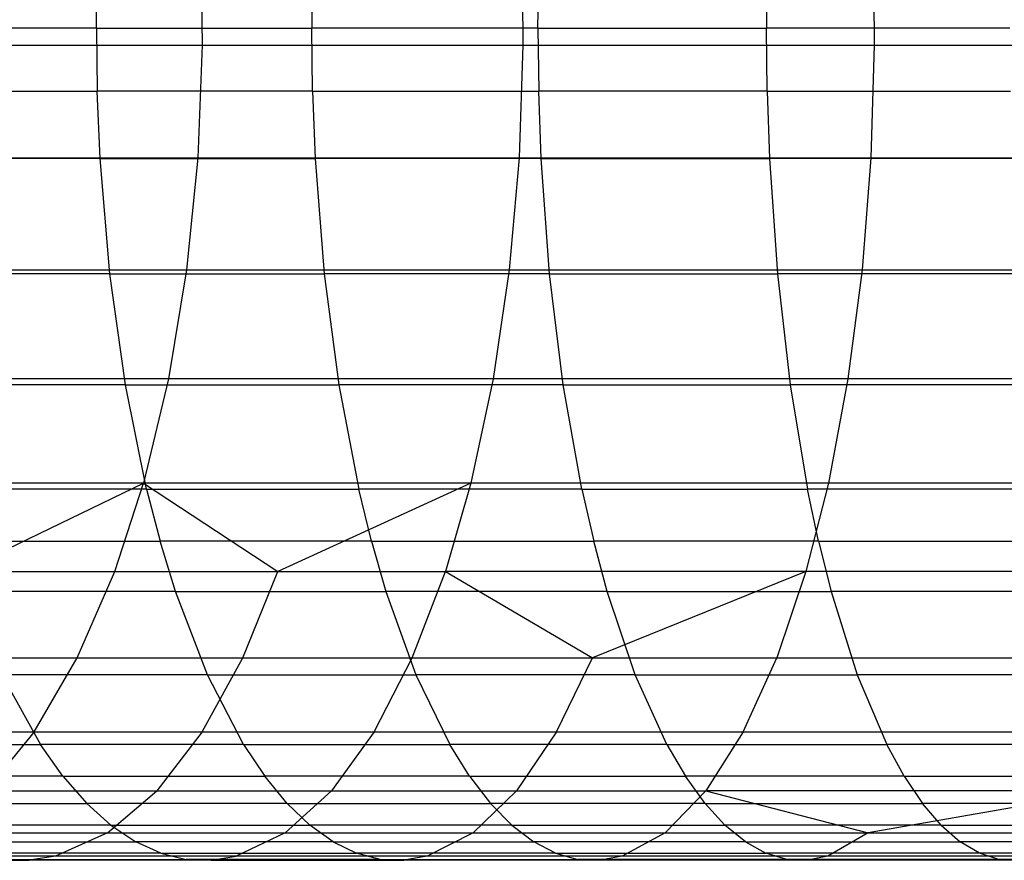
# Model space of a CAD drawing. Extents: x 1 to 115, y -55 to 55.
# Tile 48 of 86: x 68.61 to 72.76, y -3.5 to 0.04. Entities that reach past the tile are written whole.
import ezdxf

# ---------------------------------------------------------------- set-up
doc = ezdxf.new("R2010")
doc.units = 0
doc.header["$LTSCALE"] = 25.4
doc.layers.get('0').update_dxf_attribs({"linetype": 'CONTINUOUS'})

# ---------------------------------------------------------------- blocks, each defined once
blk = doc.blocks.new('NL2500025450_STL')
at = {"color": 0}
for p, q in [((69.3786, 0.2173, 16.6089), (69.3813, -0.071, 16.6143)), ((69.3786, 0.2173, 16.6089), (69.3813, -0.071, 16.6143)), ((70.7284, 0.2173, 16.0052), (70.7307, -0.071, 16.0107)), ((70.7284, 0.2173, 16.0052), (70.7307, -0.071, 16.0107)), ((72.206, 0.2173, 15.4345), (72.2081, -0.071, 15.4402)), ((72.206, 0.2173, 15.4345), (72.2081, -0.071, 15.4402)), ((68.937, 0, 9.1894), (68.9373, 0.0715, 9.19)), ((68.937, 0, 9.1894), (68.9373, 0.0715, 9.19)), ((69.8432, 0.0715, 8.8524), (69.8429, 0, 8.8517)), ((69.8432, 0.0715, 8.8524), (69.8429, 0, 8.8517)), ((70.7942, 0, 8.5227), (70.7945, 0.0715, 8.5234)), ((70.7942, 0, 8.5227), (70.7945, 0.0715, 8.5234)), ((71.7557, 0.0715, 8.2152), (71.7555, 0, 8.2145)), ((71.7557, 0.0715, 8.2152), (71.7555, 0, 8.2145)), ((68.937, 0, 9.1894), (68.0418, 0, 9.5485)), ((68.937, 0, 9.1894), (68.0418, 0, 9.5485)), ((68.937, 0, 9.1894), (68.9407, -0.2651, 9.1987)), ((68.937, 0, 9.1894), (69.8429, 0, 8.8517)), ((68.937, 0, 9.1894), (68.9407, -0.2651, 9.1987)), ((68.937, 0, 9.1894), (69.8429, 0, 8.8517)), ((69.8463, -0.2651, 8.8612), (69.8429, 0, 8.8517)), ((70.7942, 0, 8.5227), (69.8429, 0, 8.8517)), ((69.8463, -0.2651, 8.8612), (69.8429, 0, 8.8517)), ((70.7942, 0, 8.5227), (69.8429, 0, 8.8517)), ((70.7942, 0, 8.5227), (70.7974, -0.2651, 8.5322)), ((70.7942, 0, 8.5227), (71.7555, 0, 8.2145)), ((70.7942, 0, 8.5227), (70.7974, -0.2651, 8.5322)), ((70.7942, 0, 8.5227), (71.7555, 0, 8.2145)), ((71.7585, -0.2651, 8.2241), (71.7555, 0, 8.2145)), ((72.7791, 0, 7.9108), (71.7555, 0, 8.2145)), ((71.7585, -0.2651, 8.2241), (71.7555, 0, 8.2145)), ((72.7791, 0, 7.9108), (71.7555, 0, 8.2145)), ((68.1492, -0.071, 17.2503), (69.3813, -0.071, 16.6143)), ((68.1492, -0.071, 17.2503), (69.3813, -0.071, 16.6143)), ((69.3813, -0.071, 16.6143), (69.3631, -0.5444, 16.5766)), ((69.3813, -0.071, 16.6143), (69.3631, -0.5444, 16.5766)), ((69.3813, -0.071, 16.6143), (70.7307, -0.071, 16.0107)), ((69.3813, -0.071, 16.6143), (70.7307, -0.071, 16.0107)), ((70.7307, -0.071, 16.0107), (70.7146, -0.5444, 15.9721)), ((70.7307, -0.071, 16.0107), (70.7146, -0.5444, 15.9721)), ((70.7307, -0.071, 16.0107), (72.2081, -0.071, 15.4402)), ((70.7307, -0.071, 16.0107), (72.2081, -0.071, 15.4402)), ((72.2081, -0.071, 15.4402), (72.1939, -0.5444, 15.4007)), ((72.2081, -0.071, 15.4402), (72.1939, -0.5444, 15.4007)), ((72.2081, -0.071, 15.4402), (73.8203, -0.071, 14.9039)), ((72.2081, -0.071, 15.4402), (73.8203, -0.071, 14.9039)), ((68.0457, -0.2651, 9.5578), (68.9407, -0.2651, 9.1987)), ((68.0457, -0.2651, 9.5578), (68.9407, -0.2651, 9.1987)), ((68.9526, -0.5484, 9.2297), (68.9407, -0.2651, 9.1987)), ((69.8463, -0.2651, 8.8612), (68.9407, -0.2651, 9.1987)), ((68.9526, -0.5484, 9.2297), (68.9407, -0.2651, 9.1987)), ((69.8463, -0.2651, 8.8612), (68.9407, -0.2651, 9.1987)), ((69.8463, -0.2651, 8.8612), (69.8575, -0.5484, 8.8924)), ((69.8463, -0.2651, 8.8612), (70.7974, -0.2651, 8.5322)), ((69.8463, -0.2651, 8.8612), (69.8575, -0.5484, 8.8924)), ((69.8463, -0.2651, 8.8612), (70.7974, -0.2651, 8.5322)), ((70.8079, -0.5484, 8.5637), (70.7974, -0.2651, 8.5322)), ((71.7585, -0.2651, 8.2241), (70.7974, -0.2651, 8.5322)), ((70.8079, -0.5484, 8.5637), (70.7974, -0.2651, 8.5322)), ((71.7585, -0.2651, 8.2241), (70.7974, -0.2651, 8.5322)), ((71.7585, -0.2651, 8.2241), (71.7682, -0.5484, 8.2558)), ((71.7585, -0.2651, 8.2241), (72.7818, -0.2651, 7.9205)), ((71.7585, -0.2651, 8.2241), (71.7682, -0.5484, 8.2558)), ((71.7585, -0.2651, 8.2241), (72.7818, -0.2651, 7.9205)), ((68.9526, -0.5484, 9.2297), (68.0584, -0.5484, 9.5884)), ((68.9526, -0.5484, 9.2297), (68.0584, -0.5484, 9.5884)), ((68.1289, -0.5444, 17.2137), (69.3631, -0.5444, 16.5766)), ((68.1289, -0.5444, 17.2137), (69.3631, -0.5444, 16.5766)), ((68.9932, -1.0326, 9.3347), (68.9526, -0.5484, 9.2297)), ((68.9526, -0.5484, 9.2297), (69.8575, -0.5484, 8.8924)), ((68.9526, -0.5484, 9.2297), (69.8575, -0.5484, 8.8924)), ((68.9932, -1.0326, 9.3347), (68.9526, -0.5484, 9.2297)), ((69.3631, -0.5444, 16.5766), (69.3163, -1.0157, 16.4792)), ((69.3631, -0.5444, 16.5766), (69.3163, -1.0157, 16.4792)), ((69.3631, -0.5444, 16.5766), (70.7146, -0.5444, 15.9721)), ((69.3631, -0.5444, 16.5766), (70.7146, -0.5444, 15.9721)), ((69.8575, -0.5484, 8.8924), (69.8956, -1.0326, 8.9984)), ((70.8079, -0.5484, 8.5637), (69.8575, -0.5484, 8.8924)), ((69.8575, -0.5484, 8.8924), (69.8956, -1.0326, 8.9984)), ((70.8079, -0.5484, 8.5637), (69.8575, -0.5484, 8.8924)), ((70.7146, -0.5444, 15.9721), (70.6731, -1.0157, 15.8723)), ((70.7146, -0.5444, 15.9721), (70.6731, -1.0157, 15.8723)), ((70.7146, -0.5444, 15.9721), (72.1939, -0.5444, 15.4007)), ((70.7146, -0.5444, 15.9721), (72.1939, -0.5444, 15.4007)), ((70.8434, -1.0326, 8.6705), (70.8079, -0.5484, 8.5637)), ((70.8079, -0.5484, 8.5637), (71.7682, -0.5484, 8.2558)), ((70.8079, -0.5484, 8.5637), (71.7682, -0.5484, 8.2558)), ((70.8434, -1.0326, 8.6705), (70.8079, -0.5484, 8.5637)), ((71.7682, -0.5484, 8.2558), (71.8015, -1.0326, 8.3634)), ((72.7909, -0.5484, 7.9524), (71.7682, -0.5484, 8.2558)), ((71.7682, -0.5484, 8.2558), (71.8015, -1.0326, 8.3634)), ((72.7909, -0.5484, 7.9524), (71.7682, -0.5484, 8.2558)), ((72.1939, -0.5444, 15.4007), (72.1574, -1.0157, 15.2991)), ((72.1939, -0.5444, 15.4007), (72.1574, -1.0157, 15.2991)), ((72.1939, -0.5444, 15.4007), (73.8079, -0.5444, 14.8639)), ((72.1939, -0.5444, 15.4007), (73.8079, -0.5444, 14.8639)), ((68.0764, -1.0157, 17.1192), (69.3163, -1.0157, 16.4792)), ((68.0764, -1.0157, 17.1192), (69.3163, -1.0157, 16.4792)), ((68.9932, -1.0326, 9.3347), (68.1016, -1.0326, 9.6924)), ((68.9932, -1.0326, 9.3347), (68.1016, -1.0326, 9.6924)), ((69.0587, -1.4997, 9.5043), (68.9932, -1.0326, 9.3347)), ((68.9932, -1.0326, 9.3347), (69.8956, -1.0326, 8.9984)), ((68.9932, -1.0326, 9.3347), (69.8956, -1.0326, 8.9984)), ((69.0587, -1.4997, 9.5043), (68.9932, -1.0326, 9.3347)), ((69.3163, -1.0157, 16.4792), (69.2403, -1.4746, 16.3214)), ((69.3163, -1.0157, 16.4792), (69.2403, -1.4746, 16.3214)), ((69.3163, -1.0157, 16.4792), (70.6731, -1.0157, 15.8723)), ((69.3163, -1.0157, 16.4792), (70.6731, -1.0157, 15.8723)), ((69.8956, -1.0326, 8.9984), (69.957, -1.4997, 9.1695)), ((70.8434, -1.0326, 8.6705), (69.8956, -1.0326, 8.9984)), ((69.8956, -1.0326, 8.9984), (69.957, -1.4997, 9.1695)), ((70.8434, -1.0326, 8.6705), (69.8956, -1.0326, 8.9984)), ((70.6731, -1.0157, 15.8723), (70.6058, -1.4746, 15.7106)), ((70.6731, -1.0157, 15.8723), (70.6058, -1.4746, 15.7106)), ((70.6731, -1.0157, 15.8723), (72.1574, -1.0157, 15.2991)), ((70.6731, -1.0157, 15.8723), (72.1574, -1.0157, 15.2991)), ((70.9008, -1.4997, 8.8431), (70.8434, -1.0326, 8.6705)), ((70.8434, -1.0326, 8.6705), (71.8015, -1.0326, 8.3634)), ((70.8434, -1.0326, 8.6705), (71.8015, -1.0326, 8.3634)), ((70.9008, -1.4997, 8.8431), (70.8434, -1.0326, 8.6705)), ((71.8015, -1.0326, 8.3634), (71.8551, -1.4997, 8.5372)), ((72.8218, -1.0326, 8.0607), (71.8015, -1.0326, 8.3634)), ((71.8015, -1.0326, 8.3634), (71.8551, -1.4997, 8.5372)), ((72.8218, -1.0326, 8.0607), (71.8015, -1.0326, 8.3634)), ((72.1574, -1.0157, 15.2991), (72.0982, -1.4746, 15.1342)), ((72.1574, -1.0157, 15.2991), (72.0982, -1.4746, 15.1342)), ((72.1574, -1.0157, 15.2991), (73.776, -1.0157, 14.7607)), ((72.1574, -1.0157, 15.2991), (73.776, -1.0157, 14.7607)), ((69.2403, -1.4746, 16.3214), (67.9914, -1.4746, 16.9661)), ((69.2403, -1.4746, 16.3214), (67.9914, -1.4746, 16.9661)), ((69.2403, -1.4746, 16.3214), (69.1349, -1.9128, 16.1023)), ((69.2403, -1.4746, 16.3214), (69.1349, -1.9128, 16.1023)), ((70.6058, -1.4746, 15.7106), (69.2403, -1.4746, 16.3214)), ((70.6058, -1.4746, 15.7106), (69.2403, -1.4746, 16.3214)), ((70.6058, -1.4746, 15.7106), (70.5124, -1.9128, 15.4861)), ((70.6058, -1.4746, 15.7106), (70.5124, -1.9128, 15.4861)), ((72.0982, -1.4746, 15.1342), (70.6058, -1.4746, 15.7106)), ((72.0982, -1.4746, 15.1342), (70.6058, -1.4746, 15.7106)), ((72.0982, -1.4746, 15.1342), (72.0161, -1.9128, 14.9053)), ((72.0982, -1.4746, 15.1342), (72.0161, -1.9128, 14.9053)), ((73.7244, -1.4746, 14.5932), (72.0982, -1.4746, 15.1342)), ((73.7244, -1.4746, 14.5932), (72.0982, -1.4746, 15.1342)), ((69.0587, -1.4997, 9.5043), (68.1715, -1.4997, 9.8602)), ((69.0587, -1.4997, 9.5043), (68.1715, -1.4997, 9.8602)), ((69.1483, -1.9389, 9.7361), (69.0587, -1.4997, 9.5043)), ((69.0587, -1.4997, 9.5043), (69.957, -1.4997, 9.1695)), ((69.0587, -1.4997, 9.5043), (69.957, -1.4997, 9.1695)), ((69.1483, -1.9389, 9.7361), (69.0587, -1.4997, 9.5043)), ((69.957, -1.4997, 9.1695), (70.041, -1.9389, 9.4034)), ((70.9008, -1.4997, 8.8431), (69.957, -1.4997, 9.1695)), ((69.957, -1.4997, 9.1695), (70.041, -1.9389, 9.4034)), ((70.9008, -1.4997, 8.8431), (69.957, -1.4997, 9.1695)), ((70.9793, -1.9389, 9.0789), (70.9008, -1.4997, 8.8431)), ((70.9008, -1.4997, 8.8431), (71.8551, -1.4997, 8.5372)), ((70.9008, -1.4997, 8.8431), (71.8551, -1.4997, 8.5372)), ((70.9793, -1.9389, 9.0789), (70.9008, -1.4997, 8.8431)), ((71.8551, -1.4997, 8.5372), (71.9284, -1.9389, 8.7747)), ((72.8717, -1.4997, 8.2355), (71.8551, -1.4997, 8.5372)), ((71.8551, -1.4997, 8.5372), (71.9284, -1.9389, 8.7747)), ((72.8717, -1.4997, 8.2355), (71.8551, -1.4997, 8.5372)), ((69.1349, -1.9128, 16.1023), (67.8734, -1.9128, 16.7535)), ((69.1349, -1.9128, 16.1023), (67.8734, -1.9128, 16.7535)), ((69.1483, -1.9389, 9.7361), (68.267, -1.9389, 10.0897)), ((69.1483, -1.9389, 9.7361), (68.267, -1.9389, 10.0897)), ((68.3671, -2.2841, 16.173), (69.1349, -1.9128, 16.1023)), ((68.3671, -2.2841, 16.173), (69.1349, -1.9128, 16.1023)), ((69.0139, -2.2841, 15.8507), (69.1349, -1.9128, 16.1023)), ((69.0139, -2.2841, 15.8507), (69.1349, -1.9128, 16.1023)), ((70.5124, -1.9128, 15.4861), (69.1349, -1.9128, 16.1023)), ((69.1349, -1.9128, 16.1023), (69.7004, -2.2841, 15.5324)), ((69.1349, -1.9128, 16.1023), (69.7004, -2.2841, 15.5324)), ((70.5124, -1.9128, 15.4861), (69.1349, -1.9128, 16.1023)), ((69.1483, -1.9389, 9.7361), (69.2049, -2.1564, 9.8827)), ((69.1483, -1.9389, 9.7361), (70.041, -1.9389, 9.4034)), ((69.1483, -1.9389, 9.7361), (69.2049, -2.1564, 9.8827)), ((69.1483, -1.9389, 9.7361), (70.041, -1.9389, 9.4034)), ((70.5124, -1.9128, 15.4861), (69.7004, -2.2841, 15.5324)), ((70.5124, -1.9128, 15.4861), (69.7004, -2.2841, 15.5324)), ((70.0941, -2.1564, 9.5513), (70.041, -1.9389, 9.4034)), ((70.9793, -1.9389, 9.0789), (70.041, -1.9389, 9.4034)), ((70.0941, -2.1564, 9.5513), (70.041, -1.9389, 9.4034)), ((70.9793, -1.9389, 9.0789), (70.041, -1.9389, 9.4034)), ((70.5124, -1.9128, 15.4861), (70.4052, -2.2841, 15.2284)), ((70.5124, -1.9128, 15.4861), (70.4052, -2.2841, 15.2284)), ((72.0161, -1.9128, 14.9053), (70.5124, -1.9128, 15.4861)), ((72.0161, -1.9128, 14.9053), (70.5124, -1.9128, 15.4861)), ((70.9793, -1.9389, 9.0789), (71.029, -2.1564, 9.228)), ((70.9793, -1.9389, 9.0789), (71.9284, -1.9389, 8.7747)), ((70.9793, -1.9389, 9.0789), (71.029, -2.1564, 9.228)), ((70.9793, -1.9389, 9.0789), (71.9284, -1.9389, 8.7747)), ((72.0161, -1.9128, 14.9053), (71.9217, -2.2841, 14.6426)), ((72.0161, -1.9128, 14.9053), (71.9217, -2.2841, 14.6426)), ((71.9747, -2.1564, 8.9249), (71.9284, -1.9389, 8.7747)), ((72.9399, -1.9389, 8.4746), (71.9284, -1.9389, 8.7747)), ((71.9747, -2.1564, 8.9249), (71.9284, -1.9389, 8.7747)), ((72.9399, -1.9389, 8.4746), (71.9284, -1.9389, 8.7747)), ((73.6526, -1.9128, 14.3609), (72.0161, -1.9128, 14.9053)), ((73.6526, -1.9128, 14.3609), (72.0161, -1.9128, 14.9053)), ((68.3273, -2.1564, 10.2347), (69.2049, -2.1564, 9.8827)), ((68.3273, -2.1564, 10.2347), (69.2049, -2.1564, 9.8827)), ((69.2699, -2.369, 10.0509), (69.2049, -2.1564, 9.8827)), ((70.0941, -2.1564, 9.5513), (69.2049, -2.1564, 9.8827)), ((69.2699, -2.369, 10.0509), (69.2049, -2.1564, 9.8827)), ((70.0941, -2.1564, 9.5513), (69.2049, -2.1564, 9.8827)), ((70.0941, -2.1564, 9.5513), (70.155, -2.369, 9.7211)), ((70.0941, -2.1564, 9.5513), (71.029, -2.1564, 9.228)), ((70.0941, -2.1564, 9.5513), (70.155, -2.369, 9.7211)), ((70.0941, -2.1564, 9.5513), (71.029, -2.1564, 9.228)), ((71.0859, -2.369, 9.3992), (71.029, -2.1564, 9.228)), ((71.9747, -2.1564, 8.9249), (71.029, -2.1564, 9.228)), ((71.0859, -2.369, 9.3992), (71.029, -2.1564, 9.228)), ((71.9747, -2.1564, 8.9249), (71.029, -2.1564, 9.228)), ((71.9747, -2.1564, 8.9249), (72.028, -2.369, 9.0972)), ((71.9747, -2.1564, 8.9249), (72.983, -2.1564, 8.6257)), ((71.9747, -2.1564, 8.9249), (72.028, -2.369, 9.0972)), ((71.9747, -2.1564, 8.9249), (72.983, -2.1564, 8.6257)), ((68.3671, -2.2841, 16.173), (69.0139, -2.2841, 15.8507)), ((68.3671, -2.2841, 16.173), (69.0139, -2.2841, 15.8507)), ((68.8566, -2.6476, 15.5238), (69.0139, -2.2841, 15.8507)), ((68.8566, -2.6476, 15.5238), (69.0139, -2.2841, 15.8507)), ((69.0139, -2.2841, 15.8507), (69.7004, -2.2841, 15.5324)), ((69.0139, -2.2841, 15.8507), (69.7004, -2.2841, 15.5324)), ((69.5523, -2.6476, 15.2013), (69.7004, -2.2841, 15.5324)), ((69.5523, -2.6476, 15.2013), (69.7004, -2.2841, 15.5324)), ((69.7004, -2.2841, 15.5324), (70.4052, -2.2841, 15.2284)), ((69.7004, -2.2841, 15.5324), (70.4052, -2.2841, 15.2284)), ((70.2658, -2.6476, 14.8935), (70.4052, -2.2841, 15.2284)), ((70.2658, -2.6476, 14.8935), (70.4052, -2.2841, 15.2284)), ((71.9217, -2.2841, 14.6426), (70.4052, -2.2841, 15.2284)), ((70.4052, -2.2841, 15.2284), (71.0236, -2.6476, 14.5897)), ((71.9217, -2.2841, 14.6426), (70.4052, -2.2841, 15.2284)), ((70.4052, -2.2841, 15.2284), (71.0236, -2.6476, 14.5897)), ((71.9217, -2.2841, 14.6426), (71.0236, -2.6476, 14.5897)), ((71.9217, -2.2841, 14.6426), (71.0236, -2.6476, 14.5897)), ((71.9217, -2.2841, 14.6426), (71.7992, -2.6476, 14.3011)), ((71.9217, -2.2841, 14.6426), (71.7992, -2.6476, 14.3011)), ((73.5703, -2.2841, 14.0941), (71.9217, -2.2841, 14.6426)), ((73.5703, -2.2841, 14.0941), (71.9217, -2.2841, 14.6426)), ((69.2699, -2.369, 10.0509), (68.3966, -2.369, 10.4012)), ((69.2699, -2.369, 10.0509), (68.3966, -2.369, 10.4012)), ((69.404, -2.7185, 10.3978), (69.2699, -2.369, 10.0509)), ((69.2699, -2.369, 10.0509), (70.155, -2.369, 9.7211)), ((69.2699, -2.369, 10.0509), (70.155, -2.369, 9.7211)), ((69.404, -2.7185, 10.3978), (69.2699, -2.369, 10.0509)), ((70.155, -2.369, 9.7211), (70.2807, -2.7185, 10.0712)), ((71.0859, -2.369, 9.3992), (70.155, -2.369, 9.7211)), ((70.155, -2.369, 9.7211), (70.2807, -2.7185, 10.0712)), ((71.0859, -2.369, 9.3992), (70.155, -2.369, 9.7211)), ((71.2034, -2.7185, 9.7521), (71.0859, -2.369, 9.3992)), ((71.0859, -2.369, 9.3992), (72.028, -2.369, 9.0972)), ((71.0859, -2.369, 9.3992), (72.028, -2.369, 9.0972)), ((71.2034, -2.7185, 9.7521), (71.0859, -2.369, 9.3992)), ((72.028, -2.369, 9.0972), (72.1377, -2.7185, 9.4527)), ((73.0325, -2.369, 8.7992), (72.028, -2.369, 9.0972)), ((72.028, -2.369, 9.0972), (72.1377, -2.7185, 9.4527)), ((73.0325, -2.369, 8.7992), (72.028, -2.369, 9.0972)), ((68.2005, -2.6476, 15.8507), (68.8566, -2.6476, 15.5238)), ((68.2005, -2.6476, 15.8507), (68.8566, -2.6476, 15.5238)), ((68.6752, -2.9581, 15.1468), (68.8566, -2.6476, 15.5238)), ((68.6752, -2.9581, 15.1468), (68.8566, -2.6476, 15.5238)), ((68.8566, -2.6476, 15.5238), (69.5523, -2.6476, 15.2013)), ((68.8566, -2.6476, 15.5238), (69.5523, -2.6476, 15.2013)), ((69.3814, -2.9581, 14.8193), (69.5523, -2.6476, 15.2013)), ((69.3814, -2.9581, 14.8193), (69.5523, -2.6476, 15.2013)), ((69.5523, -2.6476, 15.2013), (70.2658, -2.6476, 14.8935)), ((69.5523, -2.6476, 15.2013), (70.2658, -2.6476, 14.8935)), ((70.1051, -2.9581, 14.5072), (70.2658, -2.6476, 14.8935)), ((70.1051, -2.9581, 14.5072), (70.2658, -2.6476, 14.8935)), ((70.2658, -2.6476, 14.8935), (71.0236, -2.6476, 14.5897)), ((70.2658, -2.6476, 14.8935), (71.0236, -2.6476, 14.5897)), ((70.8728, -2.9581, 14.1994), (71.0236, -2.6476, 14.5897)), ((70.8728, -2.9581, 14.1994), (71.0236, -2.6476, 14.5897)), ((71.0236, -2.6476, 14.5897), (71.7992, -2.6476, 14.3011)), ((71.0236, -2.6476, 14.5897), (71.7992, -2.6476, 14.3011)), ((71.6578, -2.9581, 13.9072), (71.7992, -2.6476, 14.3011)), ((71.6578, -2.9581, 13.9072), (71.7992, -2.6476, 14.3011)), ((71.7992, -2.6476, 14.3011), (73.4633, -2.6476, 13.7474)), ((71.7992, -2.6476, 14.3011), (73.4633, -2.6476, 13.7474)), ((68.5395, -2.7185, 10.7446), (68.7011, -3.0114, 11.1331)), ((69.404, -2.7185, 10.3978), (68.5395, -2.7185, 10.7446)), ((68.5395, -2.7185, 10.7446), (68.7011, -3.0114, 11.1331)), ((69.404, -2.7185, 10.3978), (68.5395, -2.7185, 10.7446)), ((69.5557, -3.0114, 10.7904), (69.404, -2.7185, 10.3978)), ((69.404, -2.7185, 10.3978), (70.2807, -2.7185, 10.0712)), ((69.404, -2.7185, 10.3978), (70.2807, -2.7185, 10.0712)), ((69.5557, -3.0114, 10.7904), (69.404, -2.7185, 10.3978)), ((70.2807, -2.7185, 10.0712), (70.4229, -3.0114, 10.4673)), ((71.2034, -2.7185, 9.7521), (70.2807, -2.7185, 10.0712)), ((70.2807, -2.7185, 10.0712), (70.4229, -3.0114, 10.4673)), ((71.2034, -2.7185, 9.7521), (70.2807, -2.7185, 10.0712)), ((71.3363, -3.0114, 10.1515), (71.2034, -2.7185, 9.7521)), ((71.2034, -2.7185, 9.7521), (72.1377, -2.7185, 9.4527)), ((71.2034, -2.7185, 9.7521), (72.1377, -2.7185, 9.4527)), ((71.3363, -3.0114, 10.1515), (71.2034, -2.7185, 9.7521)), ((72.1377, -2.7185, 9.4527), (72.2618, -3.0114, 9.8549)), ((73.1346, -2.7185, 9.1569), (72.1377, -2.7185, 9.4527)), ((72.1377, -2.7185, 9.4527), (72.2618, -3.0114, 9.8549)), ((73.1346, -2.7185, 9.1569), (72.1377, -2.7185, 9.4527)), ((68.0085, -2.9581, 15.479), (68.6752, -2.9581, 15.1468)), ((68.0085, -2.9581, 15.479), (68.6752, -2.9581, 15.1468)), ((68.6752, -2.9581, 15.1468), (68.4728, -3.2061, 14.7261)), ((68.6752, -2.9581, 15.1468), (68.4728, -3.2061, 14.7261)), ((68.6752, -2.9581, 15.1468), (69.3814, -2.9581, 14.8193)), ((68.6752, -2.9581, 15.1468), (69.3814, -2.9581, 14.8193)), ((69.3814, -2.9581, 14.8193), (69.1908, -3.2061, 14.3931)), ((69.3814, -2.9581, 14.8193), (69.1908, -3.2061, 14.3931)), ((69.3814, -2.9581, 14.8193), (70.1051, -2.9581, 14.5072)), ((69.3814, -2.9581, 14.8193), (70.1051, -2.9581, 14.5072)), ((70.1051, -2.9581, 14.5072), (69.9257, -3.2061, 14.0761)), ((70.1051, -2.9581, 14.5072), (69.9257, -3.2061, 14.0761)), ((70.1051, -2.9581, 14.5072), (70.8728, -2.9581, 14.1994)), ((70.1051, -2.9581, 14.5072), (70.8728, -2.9581, 14.1994)), ((70.8728, -2.9581, 14.1994), (70.7046, -3.2061, 13.7639)), ((70.8728, -2.9581, 14.1994), (70.7046, -3.2061, 13.7639)), ((70.8728, -2.9581, 14.1994), (71.6578, -2.9581, 13.9072)), ((70.8728, -2.9581, 14.1994), (71.6578, -2.9581, 13.9072)), ((71.6578, -2.9581, 13.9072), (71.5, -3.2061, 13.4678)), ((71.6578, -2.9581, 13.9072), (71.5, -3.2061, 13.4678)), ((71.6578, -2.9581, 13.9072), (73.3399, -2.9581, 13.3475)), ((71.6578, -2.9581, 13.9072), (73.3399, -2.9581, 13.3475)), ((67.8895, -3.0114, 11.4833), (68.7011, -3.0114, 11.1331)), ((67.8895, -3.0114, 11.4833), (68.7011, -3.0114, 11.1331)), ((68.796, -3.1446, 11.3612), (68.7011, -3.0114, 11.1331)), ((69.5557, -3.0114, 10.7904), (68.7011, -3.0114, 11.1331)), ((68.796, -3.1446, 11.3612), (68.7011, -3.0114, 11.1331)), ((69.5557, -3.0114, 10.7904), (68.7011, -3.0114, 11.1331)), ((69.5557, -3.0114, 10.7904), (69.6447, -3.1446, 11.0208)), ((69.5557, -3.0114, 10.7904), (70.4229, -3.0114, 10.4673)), ((69.5557, -3.0114, 10.7904), (69.6447, -3.1446, 11.0208)), ((69.5557, -3.0114, 10.7904), (70.4229, -3.0114, 10.4673)), ((70.5064, -3.1446, 10.6998), (70.4229, -3.0114, 10.4673)), ((71.3363, -3.0114, 10.1515), (70.4229, -3.0114, 10.4673)), ((70.5064, -3.1446, 10.6998), (70.4229, -3.0114, 10.4673)), ((71.3363, -3.0114, 10.1515), (70.4229, -3.0114, 10.4673)), ((71.3363, -3.0114, 10.1515), (71.4143, -3.1446, 10.3859)), ((71.3363, -3.0114, 10.1515), (72.2618, -3.0114, 9.8549)), ((71.3363, -3.0114, 10.1515), (71.4143, -3.1446, 10.3859)), ((71.3363, -3.0114, 10.1515), (72.2618, -3.0114, 9.8549)), ((72.3347, -3.1446, 10.0909), (72.2618, -3.0114, 9.8549)), ((73.2501, -3.0114, 9.5616), (72.2618, -3.0114, 9.8549)), ((72.3347, -3.1446, 10.0909), (72.2618, -3.0114, 9.8549)), ((73.2501, -3.0114, 9.5616), (72.2618, -3.0114, 9.8549)), ((68.796, -3.1446, 11.3612), (67.9903, -3.1446, 11.7088)), ((68.796, -3.1446, 11.3612), (67.9903, -3.1446, 11.7088)), ((68.796, -3.1446, 11.3612), (68.8966, -3.2596, 11.603)), ((68.796, -3.1446, 11.3612), (69.6447, -3.1446, 11.0208)), ((68.796, -3.1446, 11.3612), (68.8966, -3.2596, 11.603)), ((68.796, -3.1446, 11.3612), (69.6447, -3.1446, 11.0208)), ((69.7391, -3.2596, 11.2651), (69.6447, -3.1446, 11.0208)), ((70.5064, -3.1446, 10.6998), (69.6447, -3.1446, 11.0208)), ((69.7391, -3.2596, 11.2651), (69.6447, -3.1446, 11.0208)), ((70.5064, -3.1446, 10.6998), (69.6447, -3.1446, 11.0208)), ((70.5064, -3.1446, 10.6998), (70.5948, -3.2596, 10.9463)), ((70.5064, -3.1446, 10.6998), (71.4143, -3.1446, 10.3859)), ((70.5064, -3.1446, 10.6998), (70.5948, -3.2596, 10.9463)), ((70.5064, -3.1446, 10.6998), (71.4143, -3.1446, 10.3859)), ((71.497, -3.2596, 10.6344), (71.4143, -3.1446, 10.3859)), ((72.3347, -3.1446, 10.0909), (71.4143, -3.1446, 10.3859)), ((71.497, -3.2596, 10.6344), (71.4143, -3.1446, 10.3859)), ((72.3347, -3.1446, 10.0909), (71.4143, -3.1446, 10.3859)), ((72.3347, -3.1446, 10.0909), (72.4119, -3.2596, 10.3412)), ((72.3347, -3.1446, 10.0909), (73.3179, -3.1446, 9.7992)), ((72.3347, -3.1446, 10.0909), (72.4119, -3.2596, 10.3412)), ((72.3347, -3.1446, 10.0909), (73.3179, -3.1446, 9.7992)), ((68.4728, -3.2061, 14.7261), (69.1908, -3.2061, 14.3931)), ((68.4728, -3.2061, 14.7261), (69.1908, -3.2061, 14.3931)), ((68.9841, -3.383, 13.9308), (69.1908, -3.2061, 14.3931)), ((68.9841, -3.383, 13.9308), (69.1908, -3.2061, 14.3931)), ((69.1908, -3.2061, 14.3931), (69.9257, -3.2061, 14.0761)), ((69.1908, -3.2061, 14.3931), (69.9257, -3.2061, 14.0761)), ((69.7311, -3.383, 13.6085), (69.9257, -3.2061, 14.0761)), ((69.7311, -3.383, 13.6085), (69.9257, -3.2061, 14.0761)), ((69.9257, -3.2061, 14.0761), (70.7046, -3.2061, 13.7639)), ((69.9257, -3.2061, 14.0761), (70.7046, -3.2061, 13.7639)), ((70.522, -3.383, 13.2914), (70.7046, -3.2061, 13.7639)), ((70.522, -3.383, 13.2914), (70.7046, -3.2061, 13.7639)), ((70.7046, -3.2061, 13.7639), (71.5, -3.2061, 13.4678)), ((70.7046, -3.2061, 13.7639), (71.5, -3.2061, 13.4678)), ((71.3289, -3.383, 12.991), (71.5, -3.2061, 13.4678)), ((71.3289, -3.383, 12.991), (71.5, -3.2061, 13.4678)), ((73.2021, -3.2061, 12.9013), (71.5, -3.2061, 13.4678)), ((71.5, -3.2061, 13.4678), (72.183, -3.383, 12.6959)), ((73.2021, -3.2061, 12.9013), (71.5, -3.2061, 13.4678)), ((71.5, -3.2061, 13.4678), (72.183, -3.383, 12.6959)), ((73.2021, -3.2061, 12.9013), (72.183, -3.383, 12.6959)), ((73.2021, -3.2061, 12.9013), (72.183, -3.383, 12.6959)), ((68.0972, -3.2596, 11.9478), (68.8966, -3.2596, 11.603)), ((68.0972, -3.2596, 11.9478), (68.8966, -3.2596, 11.603)), ((68.998, -3.3508, 11.8465), (68.8966, -3.2596, 11.603)), ((69.7391, -3.2596, 11.2651), (68.8966, -3.2596, 11.603)), ((68.998, -3.3508, 11.8465), (68.8966, -3.2596, 11.603)), ((69.7391, -3.2596, 11.2651), (68.8966, -3.2596, 11.603)), ((69.7391, -3.2596, 11.2651), (69.8342, -3.3508, 11.5112)), ((69.7391, -3.2596, 11.2651), (70.5948, -3.2596, 10.9463)), ((69.7391, -3.2596, 11.2651), (69.8342, -3.3508, 11.5112)), ((69.7391, -3.2596, 11.2651), (70.5948, -3.2596, 10.9463)), ((70.684, -3.3508, 11.1946), (70.5948, -3.2596, 10.9463)), ((71.497, -3.2596, 10.6344), (70.5948, -3.2596, 10.9463)), ((70.684, -3.3508, 11.1946), (70.5948, -3.2596, 10.9463)), ((71.497, -3.2596, 10.6344), (70.5948, -3.2596, 10.9463)), ((71.497, -3.2596, 10.6344), (71.5803, -3.3508, 10.8848)), ((71.497, -3.2596, 10.6344), (72.4119, -3.2596, 10.3412)), ((71.497, -3.2596, 10.6344), (71.5803, -3.3508, 10.8848)), ((71.497, -3.2596, 10.6344), (72.4119, -3.2596, 10.3412)), ((72.4897, -3.3508, 10.5933), (72.4119, -3.2596, 10.3412)), ((73.3897, -3.2596, 10.0511), (72.4119, -3.2596, 10.3412)), ((72.4897, -3.3508, 10.5933), (72.4119, -3.2596, 10.3412)), ((73.3897, -3.2596, 10.0511), (72.4119, -3.2596, 10.3412)), ((68.998, -3.3508, 11.8465), (68.2049, -3.3508, 12.1886)), ((68.998, -3.3508, 11.8465), (68.2049, -3.3508, 12.1886)), ((68.998, -3.3508, 11.8465), (69.103, -3.4214, 12.099)), ((68.998, -3.3508, 11.8465), (69.8342, -3.3508, 11.5112)), ((68.998, -3.3508, 11.8465), (69.103, -3.4214, 12.099)), ((68.998, -3.3508, 11.8465), (69.8342, -3.3508, 11.5112)), ((69.9327, -3.4214, 11.7663), (69.8342, -3.3508, 11.5112)), ((70.684, -3.3508, 11.1946), (69.8342, -3.3508, 11.5112)), ((69.9327, -3.4214, 11.7663), (69.8342, -3.3508, 11.5112)), ((70.684, -3.3508, 11.1946), (69.8342, -3.3508, 11.5112)), ((70.684, -3.3508, 11.1946), (70.7764, -3.4214, 11.452)), ((70.684, -3.3508, 11.1946), (71.5803, -3.3508, 10.8848)), ((70.684, -3.3508, 11.1946), (70.7764, -3.4214, 11.452)), ((70.684, -3.3508, 11.1946), (71.5803, -3.3508, 10.8848)), ((71.6666, -3.4214, 11.1443), (71.5803, -3.3508, 10.8848)), ((72.4897, -3.3508, 10.5933), (71.5803, -3.3508, 10.8848)), ((71.6666, -3.4214, 11.1443), (71.5803, -3.3508, 10.8848)), ((72.4897, -3.3508, 10.5933), (71.5803, -3.3508, 10.8848)), ((72.4897, -3.3508, 10.5933), (72.5704, -3.4214, 10.8547)), ((72.4897, -3.3508, 10.5933), (73.4621, -3.3508, 10.3048)), ((72.4897, -3.3508, 10.5933), (72.5704, -3.4214, 10.8547)), ((72.4897, -3.3508, 10.5933), (73.4621, -3.3508, 10.3048)), ((68.2532, -3.383, 14.2697), (68.9841, -3.383, 13.9308)), ((68.2532, -3.383, 14.2697), (68.9841, -3.383, 13.9308)), ((68.9841, -3.383, 13.9308), (68.7654, -3.4813, 13.4417)), ((68.9841, -3.383, 13.9308), (68.7654, -3.4813, 13.4417)), ((68.9841, -3.383, 13.9308), (69.7311, -3.383, 13.6085)), ((68.9841, -3.383, 13.9308), (69.7311, -3.383, 13.6085)), ((69.7311, -3.383, 13.6085), (69.5253, -3.4813, 13.1139)), ((69.7311, -3.383, 13.6085), (69.5253, -3.4813, 13.1139)), ((69.7311, -3.383, 13.6085), (70.522, -3.383, 13.2914)), ((69.7311, -3.383, 13.6085), (70.522, -3.383, 13.2914)), ((70.522, -3.383, 13.2914), (70.3289, -3.4813, 12.7917)), ((70.522, -3.383, 13.2914), (70.3289, -3.4813, 12.7917)), ((70.522, -3.383, 13.2914), (71.3289, -3.383, 12.991)), ((70.522, -3.383, 13.2914), (71.3289, -3.383, 12.991)), ((71.3289, -3.383, 12.991), (71.1478, -3.4813, 12.4867)), ((71.3289, -3.383, 12.991), (71.1478, -3.4813, 12.4867)), ((71.3289, -3.383, 12.991), (72.183, -3.383, 12.6959)), ((71.3289, -3.383, 12.991), (72.183, -3.383, 12.6959)), ((72.183, -3.383, 12.6959), (72.0138, -3.4813, 12.1875)), ((72.183, -3.383, 12.6959), (72.0138, -3.4813, 12.1875)), ((72.183, -3.383, 12.6959), (73.0527, -3.383, 12.4172)), ((72.183, -3.383, 12.6959), (73.0527, -3.383, 12.4172)), ((68.3166, -3.4214, 12.4383), (69.103, -3.4214, 12.099)), ((68.3166, -3.4214, 12.4383), (69.103, -3.4214, 12.099)), ((69.208, -3.469, 12.3512), (69.103, -3.4214, 12.099)), ((69.9327, -3.4214, 11.7663), (69.103, -3.4214, 12.099)), ((69.208, -3.469, 12.3512), (69.103, -3.4214, 12.099)), ((69.9327, -3.4214, 11.7663), (69.103, -3.4214, 12.099)), ((69.9327, -3.4214, 11.7663), (70.0312, -3.469, 12.0211)), ((69.9327, -3.4214, 11.7663), (70.7764, -3.4214, 11.452)), ((69.9327, -3.4214, 11.7663), (70.0312, -3.469, 12.0211)), ((69.9327, -3.4214, 11.7663), (70.7764, -3.4214, 11.452)), ((70.8687, -3.469, 11.7091), (70.7764, -3.4214, 11.452)), ((71.6666, -3.4214, 11.1443), (70.7764, -3.4214, 11.452)), ((70.8687, -3.469, 11.7091), (70.7764, -3.4214, 11.452)), ((71.6666, -3.4214, 11.1443), (70.7764, -3.4214, 11.452)), ((71.6666, -3.4214, 11.1443), (71.7529, -3.469, 11.4035)), ((71.6666, -3.4214, 11.1443), (72.5704, -3.4214, 10.8547)), ((71.6666, -3.4214, 11.1443), (71.7529, -3.469, 11.4035)), ((71.6666, -3.4214, 11.1443), (72.5704, -3.4214, 10.8547)), ((72.651, -3.469, 11.1157), (72.5704, -3.4214, 10.8547)), ((73.5372, -3.4214, 10.5678), (72.5704, -3.4214, 10.8547)), ((72.651, -3.469, 11.1157), (72.5704, -3.4214, 10.8547)), ((73.5372, -3.4214, 10.5678), (72.5704, -3.4214, 10.8547)), ((69.208, -3.469, 12.3512), (68.4281, -3.469, 12.6876)), ((69.208, -3.469, 12.3512), (68.4281, -3.469, 12.6876)), ((69.208, -3.469, 12.3512), (69.3146, -3.495, 12.6074)), ((69.208, -3.469, 12.3512), (70.0312, -3.469, 12.0211)), ((69.208, -3.469, 12.3512), (69.3146, -3.495, 12.6074)), ((69.208, -3.469, 12.3512), (70.0312, -3.469, 12.0211)), ((70.1312, -3.495, 12.2799), (70.0312, -3.469, 12.0211)), ((70.8687, -3.469, 11.7091), (70.0312, -3.469, 12.0211)), ((70.1312, -3.495, 12.2799), (70.0312, -3.469, 12.0211)), ((70.8687, -3.469, 11.7091), (70.0312, -3.469, 12.0211)), ((70.8687, -3.469, 11.7091), (70.9625, -3.495, 11.9703)), ((70.8687, -3.469, 11.7091), (71.7529, -3.469, 11.4035)), ((70.8687, -3.469, 11.7091), (70.9625, -3.495, 11.9703)), ((70.8687, -3.469, 11.7091), (71.7529, -3.469, 11.4035)), ((71.8405, -3.495, 11.6669), (71.7529, -3.469, 11.4035)), ((72.651, -3.469, 11.1157), (71.7529, -3.469, 11.4035)), ((71.8405, -3.495, 11.6669), (71.7529, -3.469, 11.4035)), ((72.651, -3.469, 11.1157), (71.7529, -3.469, 11.4035)), ((73.6121, -3.469, 10.8305), (72.651, -3.469, 11.1157)), ((73.6121, -3.469, 10.8305), (72.651, -3.469, 11.1157)), ((72.7328, -3.495, 11.3809), (72.651, -3.469, 11.1157)), ((72.7328, -3.495, 11.3809), (72.651, -3.469, 11.1157)), ((67.9022, -3.4989, 13.5401), (68.6535, -3.4989, 13.1917)), ((67.9022, -3.4989, 13.5401), (68.6535, -3.4989, 13.1917)), ((68.7654, -3.4813, 13.4417), (68.021, -3.4813, 13.7869)), ((68.7654, -3.4813, 13.4417), (68.021, -3.4813, 13.7869)), ((68.5414, -3.495, 12.9409), (69.3146, -3.495, 12.6074)), ((68.5414, -3.495, 12.9409), (69.3146, -3.495, 12.6074)), ((68.7654, -3.4813, 13.4417), (68.6535, -3.4989, 13.1917)), ((68.7654, -3.4813, 13.4417), (68.6535, -3.4989, 13.1917)), ((69.4201, -3.4989, 12.861), (68.6535, -3.4989, 13.1917)), ((69.4201, -3.4989, 12.861), (68.6535, -3.4989, 13.1917)), ((69.5253, -3.4813, 13.1139), (68.7654, -3.4813, 13.4417)), ((69.5253, -3.4813, 13.1139), (68.7654, -3.4813, 13.4417)), ((69.4201, -3.4989, 12.861), (69.3146, -3.495, 12.6074)), ((70.1312, -3.495, 12.2799), (69.3146, -3.495, 12.6074)), ((69.4201, -3.4989, 12.861), (69.3146, -3.495, 12.6074)), ((70.1312, -3.495, 12.2799), (69.3146, -3.495, 12.6074)), ((69.4201, -3.4989, 12.861), (69.5253, -3.4813, 13.1139)), ((69.4201, -3.4989, 12.861), (69.5253, -3.4813, 13.1139)), ((69.4201, -3.4989, 12.861), (70.2302, -3.4989, 12.5362)), ((69.4201, -3.4989, 12.861), (70.2302, -3.4989, 12.5362)), ((70.3289, -3.4813, 12.7917), (69.5253, -3.4813, 13.1139)), ((70.3289, -3.4813, 12.7917), (69.5253, -3.4813, 13.1139)), ((70.1312, -3.495, 12.2799), (70.9625, -3.495, 11.9703)), ((70.1312, -3.495, 12.2799), (70.9625, -3.495, 11.9703)), ((70.3289, -3.4813, 12.7917), (70.2302, -3.4989, 12.5362)), ((70.3289, -3.4813, 12.7917), (70.2302, -3.4989, 12.5362)), ((71.0553, -3.4989, 12.2289), (70.2302, -3.4989, 12.5362)), ((71.0553, -3.4989, 12.2289), (70.2302, -3.4989, 12.5362)), ((71.1478, -3.4813, 12.4867), (70.3289, -3.4813, 12.7917)), ((71.1478, -3.4813, 12.4867), (70.3289, -3.4813, 12.7917)), ((71.8405, -3.495, 11.6669), (70.9625, -3.495, 11.9703)), ((71.8405, -3.495, 11.6669), (70.9625, -3.495, 11.9703)), ((71.1478, -3.4813, 12.4867), (71.0553, -3.4989, 12.2289)), ((71.1478, -3.4813, 12.4867), (71.0553, -3.4989, 12.2289)), ((71.9273, -3.4989, 11.9276), (71.0553, -3.4989, 12.2289)), ((71.9273, -3.4989, 11.9276), (71.0553, -3.4989, 12.2289)), ((72.0138, -3.4813, 12.1875), (71.1478, -3.4813, 12.4867)), ((72.0138, -3.4813, 12.1875), (71.1478, -3.4813, 12.4867)), ((72.7328, -3.495, 11.3809), (71.8405, -3.495, 11.6669)), ((72.7328, -3.495, 11.3809), (71.8405, -3.495, 11.6669)), ((72.0138, -3.4813, 12.1875), (71.9273, -3.4989, 11.9276)), ((72.0138, -3.4813, 12.1875), (71.9273, -3.4989, 11.9276)), ((72.8139, -3.4989, 11.6435), (71.9273, -3.4989, 11.9276)), ((72.8139, -3.4989, 11.6435), (71.9273, -3.4989, 11.9276)), ((72.8947, -3.4813, 11.9053), (72.0138, -3.4813, 12.1875)), ((72.8947, -3.4813, 11.9053), (72.0138, -3.4813, 12.1875)), ((73.6883, -3.495, 11.0974), (72.7328, -3.495, 11.3809)), ((73.6883, -3.495, 11.0974), (72.7328, -3.495, 11.3809))]:
    blk.add_line(p, q, dxfattribs=at)

msp = doc.modelspace()

# ---------------------------------------------------------------- block references
at = {"color": 0}
msp.add_blockref('NL2500025450_STL', (0, 0, 200), dxfattribs=at)

doc.saveas('drawing.dxf')
